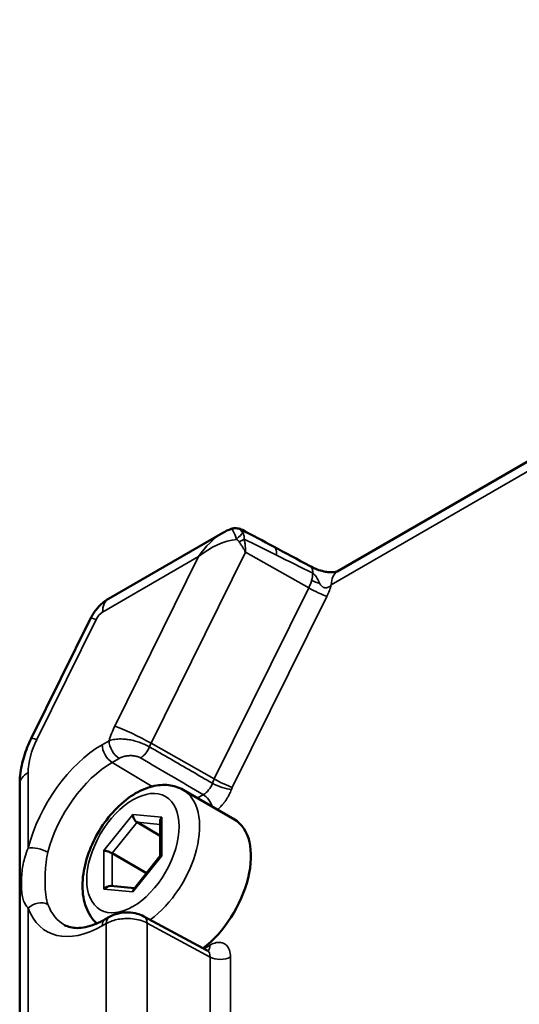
# Model space of a CAD drawing. Header units: millimetres. Extents: x 10 to 634, y 10 to 422.
# Tile 45 of 97: x 317 to 334, y 76 to 110. Entities that reach past the tile are written whole.
import ezdxf

# ---------------------------------------------------------------- set-up
doc = ezdxf.new("R2010")
doc.units = ezdxf.units.MM
doc.header["$LTSCALE"] = 2
doc.layers.add('Visible (ANSI)', color=7, linetype='Continuous', lineweight=50)
doc.layers.add('Visible Narrow (ANSI)', color=7, linetype='Continuous', lineweight=35)

msp = doc.modelspace()

# ---------------------------------------------------------------- linework, layer by layer
at = {"layer": 'Visible (ANSI)'}
for p, q in [((360.811, 109.881), (327.897, 90.878)), ((320.016, 89.938), (323.951, 92.21)), ((317.352, 85.131), (319.397, 89.263)), ((316.953, 59.136), (316.953, 83.546)), ((324.351, 82.338), (322.583, 83.359)), ((320.996, 82.243), (321.795, 81.782)), ((321.795, 82.276), (321.795, 81.081)), ((320.139, 81.176), (321.322, 80.493)), ((321.797, 81.084), (320.882, 79.945)), ((320.907, 79.977), (320.081, 80.051)), ((323.412, 77.831), (321.229, 79.005)), ((320.042, 78.987), (319.898, 78.904))]:
    msp.add_line(p, q, dxfattribs=at)
msp.add_arc((324.378, 91.972), 0.4, 91.4888, 109.6316, dxfattribs=at)
for centre, major_axis, ratio, start_param, end_param in [((324.378, 91.972), (-0.01, 0.4), 0.843486, 6.283115, 6.283238), ((328.397, 90.012), (-0.5, 0.866), 0.57735, 0, 0.000058), ((320.996, 82.431), (0.085, -0.2), 0.565736, 4.067505, 5.638313), ((321.995, 82.342), (-0.169, -0.154), 0.697902, 4.929631, 5.715034), ((322.976, 79.957), (1.375, 2.382), 0.57735, 4.079047, 6.283185), ((319.997, 81.189), (0.199, -0.07), 0.218384, 0.86213, 2.432938), ((321.995, 81.011), (-0.199, 0.07), 0.218388, 5.574524, 6.206442), ((319.997, 79.857), (-0.169, -0.154), 0.697897, 3.709736, 4.929662), ((320.996, 79.768), (-0.085, 0.2), 0.565745, 0.294007, 0.925925), ((320.993, 78.564), (0.237, 0.44), 0.577174, 0, 0.000036)]:
    msp.add_ellipse(centre, major_axis=major_axis, ratio=ratio, start_param=start_param, end_param=end_param, dxfattribs=at)
for points in [[(323.951, 92.21), (324.044, 92.264), (324.142, 92.312), (324.244, 92.348)], [(324.626, 92.31), (324.984, 92.12), (325.341, 91.93), (325.698, 91.739)], [(325.698, 91.739), (326.113, 91.518), (326.527, 91.296), (326.941, 91.074)]]:
    msp.add_open_spline(points, degree=3, dxfattribs=at)
for points, knots in [([(324.368, 92.371), (324.428, 92.373), (324.488, 92.364), (324.573, 92.336), (324.6, 92.324), (324.626, 92.31)], [0, 0, 0, 0, 0.01912443, 0.01912443, 0.02876898, 0.02876898, 0.02876898, 0.02876898]), ([(326.941, 91.074), (327.037, 91.022), (327.146, 90.972), (327.336, 90.906), (327.411, 90.885), (327.54, 90.863), (327.592, 90.857), (327.668, 90.854), (327.693, 90.854), (327.758, 90.857), (327.798, 90.861), (327.846, 90.869), (327.859, 90.871), (327.879, 90.876), (327.888, 90.878), (327.899, 90.881), (327.904, 90.883), (327.906, 90.884)], [0, 0, 0, 0, 0.0419003, 0.0419003, 0.0668456, 0.0668456, 0.0822811, 0.0822811, 0.0897559, 0.0897559, 0.1024264, 0.1024264, 0.1075218, 0.1075218, 0.1117055, 0.1117055, 0.1151848, 0.1151848, 0.1151848, 0.1151848]), ([(319.397, 89.263), (319.423, 89.316), (319.451, 89.367), (319.514, 89.466), (319.548, 89.514), (319.622, 89.608), (319.662, 89.653), (319.748, 89.741), (319.795, 89.783), (319.898, 89.864), (319.954, 89.903), (320.016, 89.938)], [0.6747409, 0.6747409, 0.6747409, 0.6747409, 0.853952, 0.853952, 1.0331631, 1.0331631, 1.2123742, 1.2123742, 1.3915852, 1.3915852, 1.5707963, 1.5707963, 1.5707963, 1.5707963]), ([(317.352, 85.131), (317.302, 85.031), (317.257, 84.929), (317.174, 84.723), (317.137, 84.619), (317.073, 84.408), (317.045, 84.301), (317, 84.087), (316.983, 83.98), (316.959, 83.763), (316.953, 83.655), (316.953, 83.546)], [5.6084444, 5.6084444, 5.6084444, 5.6084444, 5.7433926, 5.7433926, 5.8783407, 5.8783407, 6.0132889, 6.0132889, 6.1482371, 6.1482371, 6.2831853, 6.2831853, 6.2831853, 6.2831853]), ([(322.583, 83.359), (322.432, 83.446), (322.262, 83.501), (321.9, 83.544), (321.708, 83.527), (321.296, 83.424), (321.078, 83.325), (320.644, 83.052), (320.429, 82.871), (320.035, 82.454), (319.857, 82.218), (319.551, 81.717), (319.423, 81.451), (319.23, 80.909), (319.163, 80.634), (319.105, 80.092), (319.112, 79.826), (319.217, 79.342), (319.31, 79.12), (319.501, 78.87), (319.553, 78.812), (319.611, 78.759)], [3.926991, 3.926991, 3.926991, 3.926991, 4.169291, 4.169291, 4.436042, 4.436042, 4.757412, 4.757412, 5.108028, 5.108028, 5.456815, 5.456815, 5.80252, 5.80252, 6.150181, 6.150181, 6.501647, 6.501647, 6.832361, 6.832361, 6.940832, 6.940832, 6.940832, 6.940832]), ([(320.042, 78.987), (320.136, 79.041), (320.242, 79.081), (320.46, 79.132), (320.575, 79.143), (320.795, 79.138), (320.904, 79.122), (321.084, 79.072), (321.16, 79.042), (321.229, 79.005)], [0, 0, 0, 0, 0.0345458, 0.0345458, 0.0682703, 0.0682703, 0.1008057, 0.1008057, 0.1259042, 0.1259042, 0.1259042, 0.1259042]), ([(318.502, 78.706), (318.563, 78.673), (318.628, 78.648), (318.773, 78.612), (318.852, 78.603), (319.027, 78.603), (319.122, 78.612), (319.325, 78.655), (319.434, 78.687), (319.66, 78.777), (319.778, 78.835), (319.898, 78.904)], [0.7977411, 0.7977411, 0.7977411, 0.7977411, 0.9523521, 0.9523521, 1.1069632, 1.1069632, 1.2615742, 1.2615742, 1.4161853, 1.4161853, 1.5707963, 1.5707963, 1.5707963, 1.5707963]), ([(323.412, 77.831), (323.435, 77.819), (323.461, 77.814), (323.475, 77.814), (323.477, 77.814), (323.477, 77.814)], [0, 0, 0, 0, 0.02381669, 0.02381669, 0.03164765, 0.03164765, 0.03164765, 0.03164765])]:
    msp.add_open_spline(points, degree=3, knots=knots, dxfattribs=at)
at = {"layer": 'Visible Narrow (ANSI)'}
for p, q in [((340.469, 97.799), (327.69, 90.421)), ((321.479, 84.966), (324.736, 91.546)), ((326.913, 90.317), (324.736, 91.546)), ((319.809, 89.481), (323.12, 91.392)), ((320.232, 85.558), (323.12, 91.392)), ((323.656, 83.737), (326.913, 90.317)), ((324.28, 83.44), (327.537, 90.021)), ((317.541, 85.095), (319.586, 89.228)), ((319.794, 84.913), (320.034, 85.052)), ((321.479, 84.966), (323.656, 83.737)), ((320.141, 84.304), (320.382, 84.443)), ((320.141, 84.304), (321.52, 83.48)), ((317.246, 81.357), (317.246, 83.954)), ((323.074, 83.075), (323.282, 83.195)), ((319.856, 81.271), (320.855, 82.513)), ((320.855, 82.513), (321.853, 82.424)), ((321.853, 82.424), (321.853, 81.092)), ((320.139, 81.176), (320.996, 82.243)), ((320.996, 82.243), (321.795, 82.172)), ((319.856, 79.939), (319.856, 81.271)), ((320.139, 80.045), (320.139, 81.176)), ((321.853, 81.092), (320.855, 79.85)), ((320.855, 79.85), (319.856, 79.939)), ((317.246, 64.21), (317.246, 79.288)), ((319.938, 78.758), (319.794, 78.675)), ((319.938, 67.849), (319.938, 78.758)), ((323.517, 77.601), (321.34, 78.772)), ((321.34, 67.85), (321.34, 78.772)), ((323.511, 78.013), (323.3, 77.891)), ((323.517, 66.593), (323.517, 77.601)), ((324.218, 66.596), (324.218, 77.605))]:
    msp.add_line(p, q, dxfattribs=at)
for centre, major_axis, ratio, start_param, end_param in [((324.378, 91.972), (-0.134, 0.377), 0.129575, 4.707532, 6.283187), ((324.378, 91.972), (-0.01, 0.4), 0.843486, 5.34172, 6.283115), ((323.827, 90.983), (-0.913, -1.307), 0.51081, 3.971067, 4.756353), ((323.827, 90.984), (-1.249, -0.786), 0.506603, 3.92728, 4.973411), ((324.378, 91.972), (0.288, 0.277), 0.058068, 4.828782, 5.833151), ((324.422, 91.908), (-0.368, -0.156), 0.100826, 1.77359, 2.346953), ((117.181, -34.447), (302.6, 11.464), 0.548367, 0.789514, 0.794582), ((325.462, 91.298), (0.235, 0.441), 0.575061, 5.327569, 6.283186), ((107.898, -39.845), (-316.059, -11.769), 0.547934, 3.925999, 3.931456), ((328.397, 90.012), (-0.5, 0.866), 0.57735, 0.000058, 0.785398), ((326.41, 90.493), (0.454, 0.777), 0.584878, 4.826153, 5.140416), ((326.41, 90.493), (0.454, 0.777), 0.584877, 5.140419, 5.451959), ((327.336, 90.625), (0.482, -0.132), 0.336545, 4.070882, 4.728933), ((327.183, 90.225), (-0.448, 0.222), 0.090167, 0.969875, 2.523218), ((326.764, 90.289), (0.7, 1.212), 0.57735, 4.823044, 5.137236), ((320.516, 89.072), (-0.5, 0.866), 0.57735, 0, 0.785398), ((320.293, 88.82), (-0.896, 0.444), 0.090167, 5.664811, 6.283185), ((319.809, 89.151), (0.202, 0.35), 0.57735, 0.785398, 1.681454), ((320.817, 85.24), (-0.634, -1.314), 0.455784, 4.690616, 5.069885), ((320.94, 85.15), (0.896, -0.444), 0.090167, 0.969875, 2.523218), ((318.248, 84.687), (-0.896, 0.444), 0.090167, 5.664811, 6.283185), ((318.592, 84.731), (0.952, 1.649), 0.57735, 1.681454, 2.356194), ((319.794, 81.794), (1.91, 3.308), 0.57735, 0.785398, 2.018257), ((320.148, 84.709), (0.25, -0.433), 0.57735, 3.926991, 5.480334), ((320.388, 84.847), (0.25, -0.433), 0.577354, 3.926998, 5.480331), ((321.124, 84.865), (-0.252, -0.432), 0.560839, 0.788661, 1.837275), ((321.987, 84.787), (0.458, 0.773), 0.591967, 1.687627, 1.840654), ((5201.157, 3044.497), (6976.997, -21.204), 0.595542, 3.939577, 3.940011), ((320.141, 81.593), (1.66, 2.875), 0.57735, 0.785398, 2.018257), ((317.953, 83.546), (-1, 0), 0.57735, 5.497787, 6.283185), ((323.276, 83.607), (-0.247, -0.434), 0.593812, 0.781892, 1.859453), ((324.147, 83.568), (0.445, 0.781), 0.569193, 1.678287, 1.85921), ((323.898, 83.579), (-0.469, 0.172), 0.234656, 0.953119, 2.505653), ((323.926, 83.645), (-0.448, 0.222), 0.090167, 0.969875, 2.523218), ((324.501, 83.364), (0.201, 0.347), 0.57735, 1.681803, 1.862153), ((321.208, 80.977), (1.375, 2.382), 0.57735, 4.050531, 6.283185), ((323.276, 82.79), (0.25, -0.433), 0.57735, 1.211273, 2.338741), ((317.599, 81.152), (0.484, -0.125), 0.35328, 0.92314, 2.476483), ((317.599, 79.084), (0.469, 0.173), 0.736111, 0.566576, 2.119919), ((320.141, 81.593), (-1.66, -2.875), 0.57735, 5.835725, 6.295528), ((319.794, 81.794), (-1.91, -3.308), 0.57735, 5.835725, 7.068583), ((320.993, 78.564), (0.237, 0.44), 0.577174, 5.480491, 6.283185), ((320.148, 78.471), (-0.25, 0.433), 0.57735, 0, 0.785398), ((320.292, 78.554), (-0.25, 0.433), 0.57735, 6.283169, 7.068583), ((323.157, 78.217), (0.25, -0.433), 0.57735, 0.180222, 0.785428), ((323.157, 77.4), (-0.263, -0.426), 0.576189, 2.374073, 3.176428), ((323.864, 77.809), (0.5, 0), 0.57735, 3.944444, 5.497787)]:
    msp.add_ellipse(centre, major_axis=major_axis, ratio=ratio, start_param=start_param, end_param=end_param, dxfattribs=at)
msp.add_ellipse((320.855, 81.181), major_axis=(-1.125, -1.949), ratio=0.57735, dxfattribs=at)
for points, knots in [([(324.626, 92.31), (324.627, 92.31), (324.628, 92.309), (324.629, 92.308), (324.632, 92.306), (324.634, 92.303), (324.637, 92.3), (324.64, 92.294), (324.643, 92.286), (324.645, 92.276), (324.646, 92.268), (324.647, 92.26), (324.647, 92.25), (324.647, 92.239), (324.646, 92.227), (324.645, 92.214)], [0.5717655, 0.5717655, 0.5717655, 0.5717655, 0.6, 0.6, 0.6, 0.6739127, 0.6739127, 0.6739127, 0.8, 0.8, 0.8, 0.8978105, 0.8978105, 0.8978105, 0.9999983, 0.9999983, 0.9999983, 0.9999983]), ([(324.428, 91.987), (324.429, 91.986), (324.431, 91.984), (324.433, 91.983), (324.438, 91.979), (324.442, 91.975), (324.447, 91.971), (324.449, 91.969), (324.452, 91.967), (324.455, 91.964), (324.458, 91.961), (324.461, 91.959), (324.464, 91.956), (324.468, 91.952), (324.471, 91.949), (324.475, 91.946), (324.477, 91.944), (324.479, 91.942), (324.481, 91.94), (324.485, 91.935), (324.489, 91.931), (324.494, 91.926), (324.495, 91.925), (324.496, 91.924), (324.497, 91.923), (324.502, 91.917), (324.507, 91.91), (324.512, 91.904)], [0, 0, 0, 0, 0.052759, 0.052759, 0.052759, 0.2, 0.2, 0.2, 0.289168, 0.289168, 0.289168, 0.4, 0.4, 0.4, 0.525671, 0.525671, 0.525671, 0.6, 0.6, 0.6, 0.762953, 0.762953, 0.762953, 0.8, 0.8, 0.8, 1, 1, 1, 1]), ([(324.512, 91.904), (324.538, 91.868), (324.562, 91.834), (324.584, 91.801), (324.606, 91.768), (324.626, 91.737), (324.644, 91.707), (324.662, 91.677), (324.679, 91.649), (324.694, 91.622), (324.71, 91.595), (324.724, 91.57), (324.736, 91.546)], [0, 0, 0, 0, 0.25, 0.25, 0.25, 0.5, 0.5, 0.5, 0.75, 0.75, 0.75, 1, 1, 1, 1]), ([(324.645, 92.214), (324.651, 92.201), (324.656, 92.189), (324.661, 92.176), (324.665, 92.163), (324.67, 92.15), (324.673, 92.137), (324.677, 92.124), (324.68, 92.11), (324.683, 92.095), (324.686, 92.08), (324.688, 92.065), (324.69, 92.047), (324.691, 92.03), (324.692, 92.012), (324.692, 91.991)], [0, 0, 0, 0, 0.2, 0.2, 0.2, 0.4, 0.4, 0.4, 0.6, 0.6, 0.6, 0.8, 0.8, 0.8, 1, 1, 1, 1]), ([(324.692, 91.991), (324.701, 91.947), (324.708, 91.905), (324.714, 91.864), (324.72, 91.823), (324.724, 91.784), (324.727, 91.747), (324.731, 91.71), (324.733, 91.674), (324.734, 91.641), (324.735, 91.607), (324.736, 91.576), (324.736, 91.546)], [0, 0, 0, 0, 0.25, 0.25, 0.25, 0.5, 0.5, 0.5, 0.75, 0.75, 0.75, 1, 1, 1, 1]), ([(327.052, 90.82), (327.053, 90.866), (327.048, 90.908), (327.037, 90.945), (327.026, 90.981), (327.01, 91.013), (326.988, 91.037), (326.974, 91.052), (326.959, 91.064), (326.941, 91.074)], [0, 0, 0, 0, 0.2, 0.2, 0.2, 0.4, 0.4, 0.4, 0.5262691, 0.5262691, 0.5262691, 0.5262691]), ([(327.3, 90.46), (327.307, 90.447), (327.315, 90.435), (327.322, 90.424), (327.329, 90.414), (327.336, 90.404), (327.343, 90.396), (327.35, 90.387), (327.357, 90.38), (327.364, 90.373), (327.365, 90.372), (327.366, 90.371), (327.368, 90.369), (327.373, 90.364), (327.379, 90.359), (327.384, 90.355), (327.386, 90.354), (327.388, 90.353), (327.389, 90.351), (327.395, 90.348), (327.4, 90.344), (327.405, 90.341), (327.408, 90.34), (327.41, 90.339), (327.412, 90.337), (327.417, 90.335), (327.422, 90.333), (327.428, 90.33), (327.43, 90.329), (327.433, 90.328), (327.436, 90.327), (327.441, 90.326), (327.446, 90.324), (327.451, 90.323), (327.455, 90.322), (327.458, 90.321), (327.462, 90.321), (327.467, 90.32), (327.472, 90.319), (327.477, 90.319), (327.481, 90.318), (327.485, 90.318), (327.489, 90.318), (327.494, 90.318), (327.499, 90.318), (327.503, 90.318), (327.508, 90.319), (327.513, 90.319), (327.518, 90.32), (327.522, 90.32), (327.527, 90.321), (327.531, 90.321), (327.537, 90.322), (327.542, 90.324), (327.548, 90.325), (327.551, 90.326), (327.555, 90.327), (327.559, 90.328), (327.565, 90.33), (327.571, 90.332), (327.576, 90.335), (327.579, 90.336), (327.582, 90.337), (327.585, 90.338), (327.591, 90.341), (327.597, 90.344), (327.603, 90.347), (327.605, 90.348), (327.608, 90.35), (327.61, 90.351), (327.616, 90.355), (327.621, 90.358), (327.627, 90.362), (327.629, 90.363), (327.63, 90.364), (327.632, 90.366), (327.638, 90.37), (327.643, 90.374), (327.649, 90.379), (327.65, 90.38), (327.651, 90.381), (327.652, 90.382), (327.659, 90.388), (327.665, 90.394), (327.671, 90.4), (327.678, 90.407), (327.684, 90.413), (327.69, 90.421)], [0, 0, 0, 0, 0.0588235, 0.0588235, 0.0588235, 0.1176471, 0.1176471, 0.1176471, 0.1764706, 0.1764706, 0.1764706, 0.1879333, 0.1879333, 0.1879333, 0.2352941, 0.2352941, 0.2352941, 0.2500736, 0.2500736, 0.2500736, 0.2941176, 0.2941176, 0.2941176, 0.3121728, 0.3121728, 0.3121728, 0.3529412, 0.3529412, 0.3529412, 0.3742807, 0.3742807, 0.3742807, 0.4117647, 0.4117647, 0.4117647, 0.4364863, 0.4364863, 0.4364863, 0.4705882, 0.4705882, 0.4705882, 0.4985942, 0.4985942, 0.4985942, 0.5294118, 0.5294118, 0.5294118, 0.5607407, 0.5607407, 0.5607407, 0.5882353, 0.5882353, 0.5882353, 0.6229732, 0.6229732, 0.6229732, 0.6470588, 0.6470588, 0.6470588, 0.6851013, 0.6851013, 0.6851013, 0.7058824, 0.7058824, 0.7058824, 0.7471531, 0.7471531, 0.7471531, 0.7647059, 0.7647059, 0.7647059, 0.8091974, 0.8091974, 0.8091974, 0.8235294, 0.8235294, 0.8235294, 0.871337, 0.871337, 0.871337, 0.8823529, 0.8823529, 0.8823529, 0.9411765, 0.9411765, 0.9411765, 0.9999999, 0.9999999, 0.9999999, 0.9999999]), ([(320.034, 85.052), (320.095, 85.073), (320.161, 85.089), (320.232, 85.1), (320.302, 85.11), (320.377, 85.114), (320.452, 85.113), (320.485, 85.112), (320.519, 85.111), (320.552, 85.108), (320.593, 85.105), (320.634, 85.101), (320.674, 85.095), (320.746, 85.085), (320.815, 85.071), (320.88, 85.055), (320.945, 85.039), (321.006, 85.021), (321.066, 85.001), (321.127, 84.98), (321.186, 84.957), (321.246, 84.931), (321.306, 84.905), (321.367, 84.875), (321.424, 84.842)], [0, 0, 0, 0, 0.142857, 0.142857, 0.142857, 0.285714, 0.285714, 0.285714, 0.348926, 0.348926, 0.348926, 0.428571, 0.428571, 0.428571, 0.571429, 0.571429, 0.571429, 0.714286, 0.714286, 0.714286, 0.857143, 0.857143, 0.857143, 1, 1, 1, 1]), ([(321.424, 84.842), (321.666, 84.702), (321.908, 84.562), (322.149, 84.423), (322.391, 84.284), (322.632, 84.144), (322.872, 84.005), (323.113, 83.866), (323.353, 83.728), (323.593, 83.589)], [0, 0, 0, 0, 0.3333333, 0.3333333, 0.3333333, 0.6666667, 0.6666667, 0.6666667, 1, 1, 1, 1]), ([(320.382, 84.443), (320.42, 84.465), (320.462, 84.483), (320.507, 84.497), (320.551, 84.512), (320.599, 84.523), (320.646, 84.529), (320.693, 84.536), (320.739, 84.539), (320.782, 84.539), (320.825, 84.539), (320.864, 84.536), (320.901, 84.53), (320.939, 84.525), (320.975, 84.517), (321.012, 84.506), (321.048, 84.495), (321.084, 84.48), (321.118, 84.46)], [0, 0, 0, 0, 0.1666667, 0.1666667, 0.1666667, 0.3333333, 0.3333333, 0.3333333, 0.5, 0.5, 0.5, 0.6666667, 0.6666667, 0.6666667, 0.8333333, 0.8333333, 0.8333333, 1, 1, 1, 1]), ([(324.252, 83.375), (324.24, 83.344), (324.228, 83.314), (324.215, 83.285), (324.203, 83.256), (324.19, 83.228), (324.176, 83.2), (324.164, 83.177), (324.152, 83.155), (324.14, 83.133), (324.137, 83.128), (324.134, 83.122), (324.131, 83.117), (324.115, 83.09), (324.099, 83.063), (324.082, 83.036), (324.065, 83.01), (324.047, 82.984), (324.028, 82.959), (324.016, 82.943), (324.004, 82.927), (323.992, 82.911), (323.985, 82.903), (323.978, 82.894), (323.972, 82.886), (323.952, 82.862), (323.932, 82.839), (323.912, 82.817), (323.891, 82.795), (323.871, 82.774), (323.849, 82.754), (323.839, 82.744), (323.828, 82.734), (323.817, 82.724), (323.807, 82.715), (323.796, 82.705), (323.785, 82.696), (323.778, 82.69), (323.77, 82.684), (323.763, 82.678)], [0, 0, 0, 0, 0.0913589, 0.0913589, 0.0913589, 0.1794701, 0.1794701, 0.1794701, 0.25, 0.25, 0.25, 0.2676922, 0.2676922, 0.2676922, 0.3554759, 0.3554759, 0.3554759, 0.4430303, 0.4430303, 0.4430303, 0.5, 0.5, 0.5, 0.5304638, 0.5304638, 0.5304638, 0.6178878, 0.6178878, 0.6178878, 0.7055724, 0.7055724, 0.7055724, 0.75, 0.75, 0.75, 0.7937729, 0.7937729, 0.7937729, 0.8242937, 0.8242937, 0.8242937, 0.8242937]), ([(317.246, 79.288), (317.208, 79.329), (317.174, 79.372), (317.146, 79.421), (317.117, 79.469), (317.093, 79.522), (317.073, 79.583), (317.054, 79.644), (317.039, 79.712), (317.029, 79.787), (317.019, 79.862), (317.013, 79.944), (317.011, 80.029), (317.009, 80.114), (317.01, 80.203), (317.015, 80.292), (317.019, 80.38), (317.026, 80.469), (317.036, 80.555), (317.046, 80.64), (317.059, 80.723), (317.076, 80.807), (317.092, 80.891), (317.112, 80.976), (317.139, 81.068), (317.166, 81.159), (317.201, 81.257), (317.246, 81.357)], [0.0000003, 0.0000003, 0.0000003, 0.0000003, 0.1111111, 0.1111111, 0.1111111, 0.2222222, 0.2222222, 0.2222222, 0.3333333, 0.3333333, 0.3333333, 0.4444444, 0.4444444, 0.4444444, 0.5555556, 0.5555556, 0.5555556, 0.6666667, 0.6666667, 0.6666667, 0.7777778, 0.7777778, 0.7777778, 0.8888889, 0.8888889, 0.8888889, 1, 1, 1, 1]), ([(317.927, 79.416), (317.91, 79.46), (317.896, 79.508), (317.884, 79.56), (317.871, 79.611), (317.861, 79.667), (317.854, 79.729), (317.846, 79.79), (317.84, 79.858), (317.836, 79.929), (317.832, 80), (317.83, 80.074), (317.829, 80.15), (317.828, 80.225), (317.829, 80.301), (317.831, 80.376), (317.832, 80.45), (317.835, 80.522), (317.839, 80.591), (317.843, 80.66), (317.848, 80.726), (317.855, 80.792), (317.861, 80.858), (317.869, 80.923), (317.881, 80.993), (317.892, 81.063), (317.907, 81.137), (317.927, 81.213)], [0.0000004, 0.0000004, 0.0000004, 0.0000004, 0.1111111, 0.1111111, 0.1111111, 0.2222222, 0.2222222, 0.2222222, 0.3333333, 0.3333333, 0.3333333, 0.4444444, 0.4444444, 0.4444444, 0.5555556, 0.5555556, 0.5555556, 0.6666667, 0.6666667, 0.6666667, 0.7777778, 0.7777778, 0.7777778, 0.8888889, 0.8888889, 0.8888889, 1, 1, 1, 1]), ([(321.34, 78.772), (321.269, 78.811), (321.19, 78.843), (321.105, 78.868), (321.02, 78.892), (320.929, 78.91), (320.839, 78.919), (320.749, 78.929), (320.66, 78.931), (320.579, 78.928), (320.497, 78.924), (320.422, 78.915), (320.35, 78.902), (320.279, 78.889), (320.21, 78.872), (320.141, 78.849), (320.072, 78.825), (320.002, 78.795), (319.938, 78.758)], [0, 0, 0, 0, 0.166667, 0.166667, 0.166667, 0.333333, 0.333333, 0.333333, 0.5, 0.5, 0.5, 0.666667, 0.666667, 0.666667, 0.833333, 0.833333, 0.833333, 1, 1, 1, 1])]:
    msp.add_open_spline(points, degree=3, knots=knots, dxfattribs=at)
for points in [[(327.052, 90.82), (327.059, 90.817), (327.072, 90.809), (327.094, 90.791), (327.116, 90.768), (327.14, 90.74), (327.166, 90.703), (327.194, 90.66), (327.222, 90.609), (327.25, 90.555), (327.276, 90.503), (327.292, 90.474), (327.3, 90.46)], [(324.218, 77.605), (324.218, 77.693), (324.195, 77.847), (324.092, 78.021), (323.933, 78.112), (323.729, 78.113), (323.586, 78.057), (323.511, 78.013)]]:
    msp.add_open_spline(points, degree=3, dxfattribs=at)

doc.saveas('drawing.dxf')
